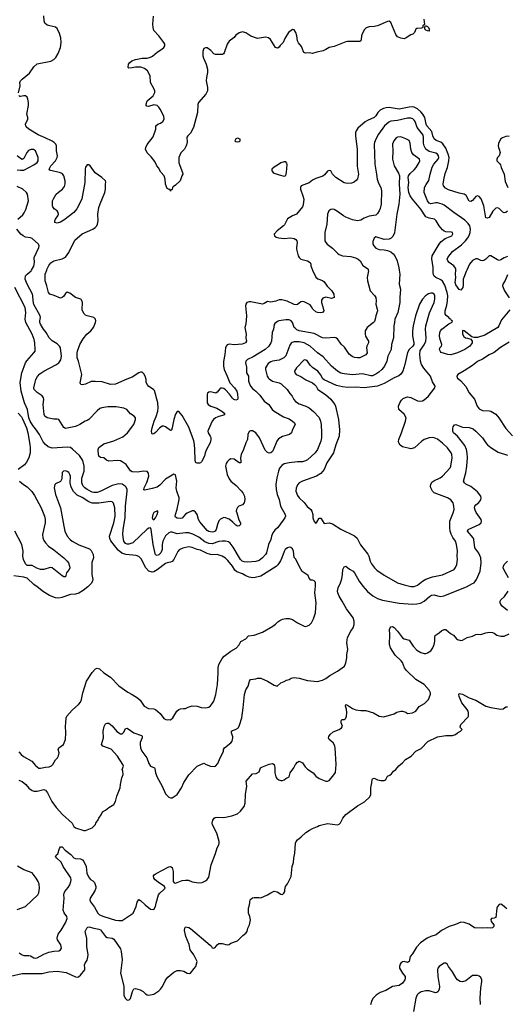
# Model space of a CAD drawing. Header units: inches. Extents: x 1678809 to 1859548, y 384609 to 522868.
# Tile 26 of 256: x 1753600 to 1759435, y 391196 to 403003. Entities that reach past the tile are written whole.
import ezdxf

# ---------------------------------------------------------------- set-up
doc = ezdxf.new("R2010")
doc.units = ezdxf.units.IN
doc.header["$MEASUREMENT"] = 0
doc.layers.add('B7359', color=7, linetype='Continuous')
doc.layers.add('B7450', color=7, linetype='Continuous')

msp = doc.modelspace()

# ---------------------------------------------------------------- linework, layer by layer
at = {"layer": 'B7359', "color": 5}
for points, elevation in [([(1758152, 400000), (1758159, 399950), (1758151, 399830), (1758168, 399770), (1758158, 399670), (1758158, 399610), (1758133, 399490), (1758100, 399410), (1758093, 399370), (1758087, 399330), (1758082, 399190), (1758060, 399110), (1758055, 399050), (1758016, 398970), (1758001, 398910), (1757976, 398850), (1757944, 398810), (1757905, 398775), (1757870, 398751), (1757830, 398733), (1757810, 398733), (1757710, 398757), (1757590, 398745), (1757490, 398755), (1757450, 398766), (1757410, 398790), (1757340, 398850), (1757239, 398959), (1757170, 399009), (1757082, 399090), (1757011, 399130), (1756950, 399141), (1756890, 399141), (1756867, 399133), (1756856, 399124), (1756841, 399099), (1756790, 398972), (1756769, 398950), (1756710, 398919), (1756631, 398909), (1756610, 398901), (1756581, 398879), (1756559, 398850), (1756549, 398830), (1756549, 398810), (1756569, 398730), (1756578, 398710), (1756590, 398696), (1756630, 398670), (1756710, 398648), (1756736, 398636), (1756806, 398570), (1756839, 398519), (1756868, 398488), (1756887, 398450), (1756906, 398426), (1756950, 398397), (1757030, 398368), (1757070, 398347), (1757124, 398304), (1757190, 398232), (1757208, 398190), (1757217, 398150), (1757221, 398050), (1757219, 397990), (1757211, 397950), (1757173, 397847), (1757142, 397810), (1757050, 397727), (1757028, 397712), (1756990, 397702), (1756930, 397701), (1756830, 397690), (1756770, 397677), (1756742, 397658), (1756716, 397624), (1756703, 397590), (1756684, 397510), (1756673, 397430), (1756676, 397370), (1756688, 397310), (1756710, 397250), (1756727, 397170), (1756782, 397070), (1756787, 397050), (1756779, 397030), (1756709, 396930), (1756692, 396910), (1756658, 396882), (1756635, 396850), (1756621, 396810), (1756612, 396770), (1756585, 396710), (1756558, 396610), (1756547, 396590), (1756510, 396550), (1756470, 396519), (1756430, 396505), (1756330, 396498), (1756290, 396502), (1756268, 396510), (1756246, 396530), (1756158, 396678), (1756124, 396724), (1756102, 396742), (1756070, 396750), (1756029, 396749), (1755990, 396744), (1755910, 396717), (1755870, 396720), (1755822, 396742), (1755750, 396797), (1755675, 396835), (1755630, 396849), (1755590, 396851), (1755490, 396837), (1755430, 396858), (1755410, 396857), (1755390, 396850), (1755350, 396812), (1755317, 396750), (1755309, 396710), (1755308, 396650), (1755292, 396610), (1755270, 396586), (1755250, 396576), (1755230, 396585), (1755223, 396603), (1755202, 396710), (1755177, 396890), (1755170, 396909), (1755150, 396907), (1755130, 396892), (1754956, 396730), (1754910, 396713), (1754890, 396712), (1754870, 396722), (1754851, 396750), (1754844, 396770), (1754837, 396830), (1754841, 396890), (1754865, 397030), (1754867, 397170), (1754888, 397348), (1754889, 397370), (1754878, 397398), (1754866, 397410), (1754830, 397432), (1754790, 397438), (1754710, 397416), (1754574, 397350), (1754530, 397335), (1754490, 397332), (1754470, 397338), (1754408, 397370), (1754380, 397390), (1754361, 397410), (1754344, 397450), (1754344, 397504), (1754373, 397590), (1754375, 397650), (1754356, 397716), (1754317, 397777), (1754234, 397854), (1754210, 397872), (1754170, 397875), (1753990, 397866), (1753942, 397882), (1753910, 397908), (1753882, 397942), (1753839, 398030), (1753790, 398098), (1753756, 398136), (1753724, 398190), (1753710, 398230), (1753692, 398330), (1753658, 398410), (1753618, 398550), (1753606, 398654), (1753626, 398770), (1753670, 398887), (1753687, 398913), (1753771, 399010), (1753784, 399030), (1753787, 399050), (1753781, 399130), (1753773, 399170), (1753751, 399230), (1753672, 399370), (1753665, 399410), (1753675, 399490), (1753665, 399550), (1753541, 399790)], 260), ([(1757780, 400000), (1757782, 399990), (1757780, 399970), (1757766, 399910), (1757770, 399870), (1757802, 399750), (1757856, 399697), (1757870, 399670), (1757875, 399630), (1757871, 399590), (1757888, 399530), (1757889, 399510), (1757869, 399450), (1757864, 399410), (1757855, 399385), (1757843, 399370), (1757768, 399310), (1757742, 399270), (1757742, 399230), (1757748, 399210), (1757783, 399150), (1757783, 399130), (1757762, 399090), (1757758, 399070), (1757768, 399010), (1757750, 398983), (1757679, 398950), (1757650, 398948), (1757614, 398954), (1757586, 398966), (1757550, 398992), (1757495, 399075), (1757454, 399114), (1757410, 399175), (1757390, 399187), (1757370, 399191), (1757270, 399184), (1757230, 399187), (1757130, 399238), (1756950, 399273), (1756924, 399284), (1756902, 399302), (1756893, 399313), (1756872, 399372), (1756857, 399390), (1756830, 399402), (1756790, 399404), (1756708, 399392), (1756690, 399385), (1756661, 399359), (1756653, 399347), (1756643, 399290), (1756629, 399250), (1756619, 399150), (1756611, 399129), (1756587, 399090), (1756545, 399050), (1756401, 398959), (1756333, 398930), (1756312, 398910), (1756309, 398890), (1756318, 398838), (1756321, 398770), (1756342, 398730), (1756342, 398670), (1756368, 398610), (1756390, 398582), (1756430, 398550), (1756479, 398499), (1756530, 398430), (1756589, 398389), (1756628, 398330), (1756650, 398310), (1756762, 398242), (1756830, 398217), (1756873, 398190), (1756897, 398170), (1756902, 398150), (1756871, 398090), (1756859, 398050), (1756836, 398030), (1756750, 398004), (1756704, 397976), (1756684, 397950), (1756641, 397839), (1756630, 397824), (1756610, 397810), (1756593, 397807), (1756570, 397814), (1756542, 397842), (1756477, 397990), (1756432, 398050), (1756390, 398073), (1756367, 398073), (1756350, 398065), (1756337, 398030), (1756332, 397968), (1756310, 397929), (1756283, 397850), (1756255, 397790), (1756248, 397748), (1756253, 397707), (1756250, 397689), (1756230, 397689), (1756170, 397734), (1756130, 397736), (1756110, 397724), (1756090, 397703), (1756078, 397682), (1756070, 397650), (1756088, 397550), (1756110, 397497), (1756130, 397470), (1756196, 397416), (1756255, 397355), (1756276, 397330), (1756295, 397290), (1756300, 397250), (1756290, 397208), (1756270, 397184), (1756227, 397170), (1756210, 397153), (1756198, 397130), (1756197, 397110), (1756202, 397090), (1756227, 397007), (1756247, 396970), (1756246, 396950), (1756230, 396934), (1756210, 396929), (1756190, 396940), (1756157, 396977), (1756110, 397013), (1756070, 397031), (1756048, 397032), (1756007, 397013), (1755990, 396993), (1755971, 396949), (1755956, 396890), (1755944, 396870), (1755930, 396861), (1755910, 396856), (1755870, 396866), (1755850, 396879), (1755761, 396981), (1755745, 397010), (1755730, 397070), (1755710, 397099), (1755690, 397112), (1755670, 397112), (1755610, 397087), (1755590, 397072), (1755550, 397027), (1755530, 397023), (1755490, 397026), (1755470, 397037), (1755464, 397050), (1755467, 397070), (1755487, 397133), (1755512, 397250), (1755511, 397271), (1755486, 397350), (1755478, 397390), (1755485, 397470), (1755470, 397544), (1755450, 397553), (1755350, 397493), (1755280, 397420), (1755250, 397399), (1755190, 397380), (1755100, 397360), (1755090, 397366), (1755093, 397390), (1755126, 397454), (1755150, 397530), (1755145, 397565), (1755130, 397587), (1755088, 397588), (1755010, 397578), (1754950, 397580), (1754930, 397593), (1754875, 397670), (1754830, 397703), (1754810, 397712), (1754770, 397718), (1754668, 397710), (1754642, 397722), (1754610, 397749), (1754570, 397753), (1754550, 397769), (1754541, 397830), (1754541, 397850), (1754550, 397872), (1754610, 397918), (1754730, 397954), (1754839, 398001), (1754894, 398050), (1754970, 398150), (1754990, 398210), (1754987, 398230), (1754973, 398250), (1754930, 398278), (1754883, 398330), (1754850, 398346), (1754759, 398359), (1754658, 398362), (1754587, 398350), (1754561, 398339), (1754530, 398314), (1754430, 398210), (1754410, 398197), (1754387, 398190), (1754322, 398150), (1754270, 398126), (1754150, 398102), (1754130, 398112), (1754068, 398208), (1754050, 398214), (1754010, 398213), (1753930, 398227), (1753903, 398250), (1753895, 398270), (1753883, 398390), (1753890, 398450), (1753887, 398467), (1753871, 398491), (1753810, 398532), (1753774, 398570), (1753768, 398590), (1753784, 398656), (1753794, 398690), (1753814, 398726), (1753843, 398757), (1753890, 398790), (1754035, 398865), (1754070, 398890), (1754094, 398926), (1754100, 398970), (1754088, 399068), (1754079, 399090), (1754050, 399117), (1753990, 399153), (1753954, 399190), (1753919, 399250), (1753886, 399290), (1753849, 399350), (1753841, 399370), (1753840, 399390), (1753850, 399430), (1753846, 399450), (1753770, 399588), (1753761, 399630), (1753758, 399690), (1753752, 399712), (1753689, 399830), (1753665, 399890), (1753670, 399930), (1753688, 399950), (1753737, 399990), (1753743, 400000)], 240), ([(1757113, 400000), (1757150, 399915), (1757174, 399894), (1757230, 399874), (1757250, 399859), (1757286, 399807), (1757343, 399750), (1757367, 399710), (1757370, 399670), (1757341, 399659), (1757270, 399674), (1757235, 399665), (1757221, 399639), (1757219, 399610), (1757245, 399530), (1757247, 399510), (1757230, 399493), (1757210, 399487), (1757170, 399490), (1757150, 399498), (1757116, 399530), (1757101, 399561), (1757082, 399582), (1757010, 399619), (1756990, 399624), (1756970, 399621), (1756933, 399587), (1756915, 399585), (1756890, 399588), (1756806, 399626), (1756744, 399644), (1756710, 399642), (1756671, 399629), (1756610, 399617), (1756570, 399625), (1756530, 399598), (1756510, 399593), (1756370, 399620), (1756350, 399621), (1756324, 399610), (1756310, 399590), (1756307, 399573), (1756319, 399450), (1756310, 399350), (1756300, 399310), (1756314, 399230), (1756310, 399190), (1756319, 399150), (1756308, 399130), (1756268, 399112), (1756170, 399104), (1756110, 399112), (1756090, 399106), (1756075, 399090), (1756069, 399070), (1756061, 398990), (1756045, 398905), (1756045, 398850), (1756052, 398810), (1756090, 398730), (1756118, 398650), (1756174, 398590), (1756202, 398550), (1756210, 398514), (1756214, 398466), (1756211, 398450), (1756190, 398442), (1756167, 398450), (1756150, 398463), (1756114, 398514), (1756070, 398565), (1756050, 398580), (1756030, 398586), (1756010, 398585), (1756002, 398578), (1755970, 398535), (1755954, 398526), (1755890, 398539), (1755870, 398537), (1755854, 398526), (1755848, 398510), (1755847, 398430), (1755850, 398410), (1755862, 398390), (1755891, 398370), (1755964, 398344), (1756025, 398310), (1756050, 398290), (1756059, 398270), (1756050, 398261), (1755990, 398246), (1755950, 398230), (1755925, 398210), (1755910, 398189), (1755863, 398090), (1755858, 398070), (1755862, 398050), (1755886, 398010), (1755892, 397992), (1755893, 397970), (1755883, 397930), (1755840, 397850), (1755824, 397810), (1755816, 397770), (1755780, 397700), (1755770, 397689), (1755755, 397685), (1755730, 397684), (1755718, 397690), (1755710, 397698), (1755705, 397725), (1755701, 397850), (1755696, 397910), (1755687, 397953), (1755630, 398115), (1755550, 398255), (1755510, 398304), (1755490, 398305), (1755470, 398273), (1755448, 398210), (1755430, 398108), (1755419, 398081), (1755410, 398075), (1755350, 398122), (1755330, 398130), (1755310, 398128), (1755275, 398105), (1755230, 398053), (1755210, 398037), (1755190, 398034), (1755183, 398043), (1755180, 398070), (1755188, 398110), (1755212, 398190), (1755237, 398243), (1755255, 398310), (1755260, 398350), (1755257, 398410), (1755216, 398556), (1755206, 398570), (1755150, 398603), (1755128, 398628), (1755118, 398658), (1755115, 398690), (1755104, 398730), (1755090, 398756), (1755070, 398775), (1755050, 398776), (1755030, 398770), (1754950, 398716), (1754886, 398694), (1754748, 398632), (1754690, 398630), (1754590, 398662), (1754506, 398666), (1754457, 398663), (1754390, 398634), (1754350, 398623), (1754335, 398630), (1754330, 398638), (1754327, 398650), (1754345, 398750), (1754304, 398910), (1754289, 398950), (1754290, 399010), (1754294, 399030), (1754321, 399110), (1754362, 399178), (1754406, 399230), (1754455, 399270), (1754485, 399310), (1754508, 399370), (1754512, 399392), (1754509, 399410), (1754489, 399430), (1754410, 399450), (1754390, 399461), (1754370, 399480), (1754350, 399522), (1754352, 399612), (1754343, 399643), (1754332, 399652), (1754270, 399670), (1754202, 399722), (1754170, 399737), (1754150, 399719), (1754130, 399689), (1754110, 399673), (1754090, 399665), (1754015, 399695), (1753961, 399710), (1753946, 399730), (1753926, 399810), (1753904, 399870), (1753907, 399950), (1753924, 400000)], 220), ([(1759476, 399524), (1759378, 399402), (1759346, 399330), (1759332, 399310), (1759179, 399221), (1759089, 399191), (1759050, 399191), (1759021, 399201), (1758930, 399272), (1758910, 399274), (1758911, 399230), (1758924, 399204), (1758947, 399187), (1758970, 399186), (1759011, 399171), (1759025, 399150), (1759024, 399130), (1758996, 399090), (1758937, 399050), (1758850, 399007), (1758770, 398986), (1758735, 398990), (1758654, 399014), (1758644, 399024), (1758634, 399050), (1758639, 399070), (1758658, 399090), (1758661, 399110), (1758640, 399170), (1758632, 399210), (1758637, 399250), (1758645, 399270), (1758661, 399290), (1758745, 399355), (1758785, 399375), (1758789, 399390), (1758776, 399396), (1758769, 399410), (1758756, 399416), (1758747, 399430), (1758714, 399454), (1758702, 399470), (1758700, 399510), (1758721, 399579), (1758731, 399630), (1758732, 399690), (1758726, 399730), (1758698, 399818), (1758670, 399868), (1758650, 399885), (1758590, 399913), (1758569, 399929), (1758562, 399942), (1758557, 399970), (1758558, 400000)], 260), ([(1758962, 400000), (1758955, 399985), (1758918, 399890), (1758918, 399818), (1758913, 399790), (1758890, 399761), (1758870, 399766), (1758830, 399822), (1758823, 399850), (1758831, 399910), (1758827, 399950), (1758829, 400000)], 240), ([(1759450, 399943), (1759423, 399877), (1759392, 399830), (1759390, 399810), (1759413, 399750), (1759470, 399668)], 260), ([(1759470, 399135), (1759366, 399074), (1759289, 399011), (1759230, 398983), (1759150, 398934), (1759090, 398905), (1759030, 398858), (1758929, 398791), (1758855, 398750), (1758841, 398730), (1758844, 398710), (1758890, 398673), (1758950, 398603), (1758990, 398530), (1759054, 398454), (1759085, 398370), (1759110, 398337), (1759150, 398315), (1759230, 398312), (1759250, 398307), (1759310, 398272), (1759346, 398230), (1759430, 398101), (1759510, 398012)], 280), ([(1753583, 398283), (1753620, 398240), (1753635, 398215), (1753680, 398110), (1753696, 398050), (1753723, 397910), (1753726, 397870), (1753724, 397810), (1753710, 397750), (1753683, 397697), (1753656, 397664), (1753583, 397610)], 260), ([(1753590, 393882), (1753630, 393868), (1753672, 393832), (1753710, 393786), (1753750, 393760), (1753770, 393753), (1753810, 393753), (1753890, 393772), (1753910, 393763), (1753933, 393733), (1753987, 393627), (1754038, 393558), (1754113, 393473), (1754228, 393370), (1754248, 393330), (1754270, 393311), (1754370, 393279), (1754390, 393281), (1754469, 393311), (1754509, 393351), (1754515, 393370), (1754542, 393410), (1754549, 393430), (1754579, 393470), (1754594, 393506), (1754630, 393525), (1754670, 393558), (1754730, 393592), (1754749, 393630), (1754765, 393690), (1754805, 393790), (1754809, 393830), (1754827, 393913), (1754841, 393950), (1754839, 393990), (1754829, 394010), (1754845, 394050), (1754837, 394070), (1754773, 394170), (1754696, 394256), (1754599, 394290), (1754581, 394310), (1754604, 394390), (1754603, 394470), (1754613, 394527), (1754630, 394558), (1754650, 394566), (1754670, 394566), (1754710, 394535), (1754766, 394466), (1754810, 394441), (1754830, 394441), (1754835, 394445), (1754850, 394461), (1754870, 394503), (1754890, 394508), (1754970, 394453), (1755059, 394419), (1755070, 394410), (1755068, 394390), (1755044, 394336), (1755043, 394310), (1755050, 394270), (1755066, 394230), (1755123, 394150), (1755150, 394085), (1755170, 394050), (1755217, 394030), (1755222, 394022), (1755229, 393970), (1755250, 393918), (1755308, 393810), (1755350, 393719), (1755390, 393679), (1755410, 393671), (1755430, 393671), (1755490, 393711), (1755540, 393790), (1755570, 393855), (1755630, 393946), (1755730, 394051), (1755810, 394087), (1755838, 394070), (1755889, 394051), (1755933, 394047), (1755950, 394051), (1755978, 394082), (1756003, 394150), (1756037, 394210), (1756045, 394230), (1756045, 394250), (1756057, 394270), (1756132, 394330), (1756147, 394350), (1756157, 394390), (1756156, 394404), (1756140, 394450), (1756140, 394470), (1756150, 394479), (1756188, 394492), (1756214, 394506), (1756224, 394516), (1756237, 394543), (1756262, 394630), (1756281, 394750), (1756296, 394910), (1756313, 394967), (1756338, 395010), (1756357, 395070), (1756369, 395090), (1756430, 395099), (1756453, 395107), (1756490, 395105), (1756570, 395070), (1756650, 395023), (1756689, 395011), (1756730, 395051), (1756770, 395065), (1756798, 395082), (1756830, 395091), (1756854, 395106), (1756886, 395114), (1756950, 395105), (1757050, 395080), (1757170, 395068), (1757230, 395084), (1757270, 395104), (1757321, 395139), (1757412, 395190), (1757493, 395250), (1757509, 395290), (1757521, 395350), (1757523, 395390), (1757536, 395450), (1757524, 395530), (1757530, 395594), (1757569, 395670), (1757598, 395710), (1757609, 395750), (1757609, 395790), (1757598, 395830), (1757517, 395937), (1757468, 396030), (1757430, 396090), (1757414, 396130), (1757412, 396150), (1757417, 396190), (1757446, 396250), (1757463, 396297), (1757472, 396350), (1757476, 396410), (1757490, 396443), (1757510, 396448), (1757554, 396414), (1757597, 396390), (1757614, 396370), (1757670, 396270), (1757713, 396210), (1757770, 396147), (1757834, 396094), (1757890, 396064), (1757950, 396041), (1758152, 396008), (1758310, 395994), (1758363, 395997), (1758407, 396007), (1758450, 396030), (1758514, 396086), (1758539, 396102), (1758570, 396105), (1758610, 396093), (1758648, 396088), (1758686, 396094), (1758958, 396202), (1759030, 396244), (1759050, 396251), (1759059, 396261), (1759078, 396290), (1759120, 396390), (1759134, 396490), (1759129, 396549), (1759105, 396605), (1759058, 396670), (1759044, 396770), (1759037, 396790), (1758970, 396870), (1758979, 396890), (1759109, 396950), (1759133, 396970), (1759137, 396990), (1759132, 397010), (1759072, 397092), (1759060, 397120), (1759054, 397150), (1759059, 397170), (1759070, 397186), (1759105, 397215), (1759130, 397244), (1759135, 397270), (1759130, 397290), (1759090, 397342), (1759010, 397404), (1758950, 397432), (1758932, 397450), (1758923, 397470), (1758950, 397570), (1758960, 397650), (1758970, 397750), (1758966, 397806), (1758959, 397850), (1758936, 397897), (1758850, 398010), (1758801, 398050), (1758795, 398070), (1758795, 398105), (1758799, 398121), (1758815, 398145), (1758830, 398147), (1758910, 398118), (1758990, 398114), (1759037, 398097), (1759070, 398070), (1759149, 397989), (1759188, 397930), (1759210, 397905), (1759250, 397873), (1759338, 397818), (1759450, 397781)], 260), ([(1753590, 394224), (1753616, 394190), (1753646, 394166), (1753745, 394110), (1753790, 394058), (1753830, 394029), (1753850, 394026), (1753910, 394040), (1753955, 394045), (1753983, 394057), (1753999, 394070), (1754030, 394126), (1754054, 394150), (1754066, 394174), (1754072, 394210), (1754063, 394250), (1754069, 394270), (1754124, 394310), (1754149, 394370), (1754152, 394450), (1754148, 394530), (1754155, 394570), (1754158, 394630), (1754164, 394650), (1754230, 394725), (1754306, 394790), (1754330, 394819), (1754341, 394850), (1754356, 394930), (1754403, 395070), (1754470, 395173), (1754510, 395218), (1754530, 395227), (1754557, 395217), (1754610, 395171), (1754690, 395117), (1754790, 395016), (1754898, 394938), (1754950, 394913), (1755013, 394873), (1755044, 394844), (1755093, 394773), (1755145, 394745), (1755210, 394741), (1755230, 394731), (1755284, 394684), (1755330, 394624), (1755354, 394610), (1755373, 394607), (1755390, 394611), (1755410, 394606), (1755437, 394630), (1755485, 394710), (1755509, 394730), (1755530, 394739), (1755565, 394745), (1755590, 394745), (1755620, 394760), (1755670, 394775), (1755730, 394771), (1755776, 394756), (1755830, 394751), (1755870, 394759), (1755890, 394775), (1755914, 394806), (1755927, 394830), (1755951, 394910), (1755971, 395029), (1755981, 395170), (1755979, 395230), (1755990, 395270), (1756030, 395343), (1756053, 395370), (1756130, 395432), (1756195, 395465), (1756232, 395508), (1756253, 395547), (1756310, 395577), (1756345, 395615), (1756410, 395624), (1756510, 395660), (1756634, 395730), (1756667, 395753), (1756696, 395784), (1756720, 395800), (1756750, 395814), (1756790, 395824), (1756830, 395824), (1756870, 395811), (1756930, 395771), (1757010, 395730), (1757030, 395728), (1757070, 395741), (1757099, 395770), (1757122, 395818), (1757146, 395890), (1757153, 395953), (1757154, 396010), (1757141, 396130), (1757149, 396209), (1757149, 396250), (1757143, 396263), (1757130, 396275), (1757110, 396282), (1757090, 396282), (1757070, 396308), (1757058, 396338), (1756987, 396387), (1756950, 396450), (1756912, 396532), (1756892, 396552), (1756882, 396630), (1756870, 396657), (1756850, 396674), (1756830, 396677), (1756810, 396671), (1756784, 396650), (1756770, 396625), (1756745, 396550), (1756728, 396512), (1756696, 396464), (1756676, 396444), (1756490, 396330), (1756425, 396315), (1756390, 396311), (1756350, 396319), (1756310, 396334), (1756270, 396359), (1756202, 396382), (1756181, 396401), (1756150, 396451), (1756097, 396517), (1756067, 396547), (1756030, 396570), (1755970, 396589), (1755910, 396586), (1755890, 396589), (1755850, 396603), (1755770, 396643), (1755730, 396651), (1755670, 396675), (1755630, 396680), (1755555, 396665), (1755513, 396647), (1755496, 396624), (1755450, 396530), (1755430, 396505), (1755410, 396496), (1755370, 396491), (1755350, 396483), (1755250, 396406), (1755210, 396382), (1755190, 396380), (1755150, 396392), (1755112, 396430), (1755056, 396536), (1755030, 396566), (1754997, 396577), (1754872, 396588), (1754824, 396604), (1754780, 396640), (1754693, 396753), (1754681, 396781), (1754679, 396810), (1754731, 396970), (1754744, 397050), (1754741, 397150), (1754727, 397207), (1754710, 397222), (1754690, 397226), (1754550, 397205), (1754470, 397206), (1754430, 397221), (1754350, 397274), (1754290, 397301), (1754246, 397346), (1754217, 397397), (1754204, 397450), (1754208, 397528), (1754202, 397550), (1754190, 397572), (1754170, 397587), (1754150, 397594), (1754126, 397590), (1754110, 397574), (1754104, 397496), (1754090, 397464), (1754030, 397437), (1754023, 397430), (1754015, 397390), (1754020, 397350), (1754028, 397308), (1754091, 397150), (1754129, 396929), (1754143, 396870), (1754170, 396810), (1754204, 396770), (1754230, 396749), (1754310, 396707), (1754437, 396657), (1754458, 396638), (1754483, 396590), (1754486, 396550), (1754466, 396494), (1754464, 396470), (1754467, 396350), (1754478, 396290), (1754475, 396270), (1754459, 396241), (1754419, 396201), (1754363, 396157), (1754310, 396125), (1754270, 396115), (1754209, 396111), (1754106, 396074), (1754070, 396068), (1754030, 396071), (1753957, 396097), (1753884, 396144), (1753810, 396203), (1753769, 396230), (1753690, 396305), (1753650, 396319), (1753530, 396334)], 280), ([(1753597, 397470), (1753645, 397430), (1753690, 397400), (1753744, 397344), (1753777, 397297), (1753859, 397150), (1753898, 397050), (1753905, 397010), (1753905, 396970), (1753872, 396830), (1753877, 396790), (1753890, 396759), (1753910, 396730), (1753947, 396690), (1754010, 396646), (1754130, 396550), (1754170, 396510), (1754184, 396490), (1754198, 396450), (1754200, 396430), (1754193, 396410), (1754172, 396388), (1754162, 396370), (1754150, 396322), (1754130, 396323), (1754110, 396333), (1753990, 396431), (1753966, 396434), (1753890, 396412), (1753850, 396410), (1753804, 396424), (1753750, 396456), (1753690, 396458), (1753670, 396476), (1753645, 396530), (1753639, 396570), (1753640, 396630), (1753624, 396710), (1753541, 396870)], 260), ([(1759461, 396310), (1759405, 396410), (1759399, 396430), (1759400, 396450), (1759410, 396470), (1759450, 396510)], 240), ([(1759450, 395920), (1759387, 395970), (1759370, 395990), (1759361, 396010), (1759360, 396030), (1759370, 396047), (1759412, 396088), (1759459, 396150)], 240), ([(1753595, 391815), (1753629, 391789), (1753650, 391782), (1753710, 391782), (1753730, 391776), (1753770, 391753), (1753790, 391750), (1753810, 391754), (1753890, 391797), (1753950, 391821), (1754010, 391833), (1754070, 391836), (1754090, 391850), (1754100, 391870), (1754094, 391910), (1754054, 391970), (1754050, 391990), (1754052, 392010), (1754062, 392038), (1754096, 392084), (1754150, 392174), (1754170, 392225), (1754165, 392250), (1754134, 392294), (1754123, 392323), (1754133, 392470), (1754131, 392510), (1754133, 392530), (1754141, 392550), (1754182, 392598), (1754201, 392630), (1754215, 392670), (1754217, 392690), (1754212, 392712), (1754121, 392850), (1754099, 392899), (1754045, 392950), (1754029, 392970), (1754036, 392984), (1754058, 393002), (1754076, 393064), (1754090, 393084), (1754110, 393084), (1754145, 393045), (1754212, 392992), (1754250, 392954), (1754270, 392945), (1754330, 392942), (1754355, 392930), (1754370, 392909), (1754398, 392850), (1754406, 392770), (1754424, 392724), (1754450, 392691), (1754477, 392677), (1754497, 392657), (1754514, 392610), (1754513, 392590), (1754502, 392558), (1754447, 392470), (1754443, 392450), (1754450, 392425), (1754499, 392359), (1754539, 392290), (1754559, 392270), (1754610, 392247), (1754750, 392205), (1754790, 392201), (1754830, 392203), (1754962, 392290), (1754997, 392370), (1755010, 392422), (1755030, 392451), (1755050, 392441), (1755103, 392390), (1755170, 392336), (1755210, 392331), (1755229, 392370), (1755235, 392410), (1755266, 392510), (1755279, 392530), (1755330, 392572), (1755343, 392590), (1755335, 392610), (1755260, 392660), (1755223, 392690), (1755207, 392710), (1755204, 392736), (1755212, 392750), (1755235, 392765), (1755390, 392843), (1755410, 392850), (1755430, 392837), (1755439, 392790), (1755442, 392670), (1755453, 392653), (1755470, 392650), (1755550, 392679), (1755590, 392686), (1755623, 392683), (1755670, 392663), (1755750, 392651), (1755790, 392656), (1755830, 392676), (1755850, 392691), (1755870, 392722), (1755895, 392870), (1755950, 393003), (1755968, 393072), (1755987, 393110), (1755992, 393130), (1755991, 393150), (1755963, 393250), (1755912, 393350), (1755907, 393370), (1755917, 393403), (1755932, 393428), (1755945, 393435), (1755970, 393439), (1756050, 393437), (1756143, 393457), (1756210, 393481), (1756247, 393513), (1756290, 393570), (1756304, 393610), (1756307, 393713), (1756322, 393810), (1756314, 393870), (1756390, 393961), (1756435, 393965), (1756470, 393985), (1756489, 394030), (1756510, 394045), (1756590, 394076), (1756630, 394082), (1756650, 394072), (1756655, 394055), (1756661, 394030), (1756659, 393970), (1756670, 393922), (1756683, 393903), (1756706, 393886), (1756730, 393878), (1756750, 393878), (1756773, 393887), (1756790, 393902), (1756830, 393922), (1756845, 393970), (1756889, 394031), (1756906, 394070), (1756930, 394101), (1756950, 394110), (1756990, 394090), (1757023, 394043), (1757050, 394016), (1757121, 393970), (1757150, 393931), (1757190, 393905), (1757270, 393871), (1757290, 393871), (1757310, 393878), (1757355, 393930), (1757386, 393974), (1757396, 394070), (1757383, 394270), (1757377, 394297), (1757359, 394330), (1757313, 394370), (1757305, 394390), (1757309, 394409), (1757323, 394430), (1757358, 394462), (1757430, 394493), (1757458, 394510), (1757472, 394530), (1757455, 394570), (1757453, 394590), (1757457, 394603), (1757467, 394613), (1757490, 394613), (1757501, 394619), (1757510, 394627), (1757520, 394650), (1757521, 394690), (1757517, 394737), (1757508, 394770), (1757510, 394791), (1757530, 394784), (1757590, 394744), (1757630, 394728), (1757690, 394719), (1757750, 394721), (1757842, 394690), (1757910, 394651), (1757965, 394645), (1758090, 394679), (1758122, 394698), (1758170, 394712), (1758190, 394711), (1758230, 394698), (1758250, 394682), (1758312, 394692), (1758350, 394711), (1758390, 394767), (1758456, 394804), (1758501, 394850), (1758512, 394870), (1758526, 394914), (1758526, 394930), (1758510, 394964), (1758450, 395030), (1758350, 395090), (1758239, 395199), (1758216, 395230), (1758190, 395294), (1758174, 395314), (1758104, 395384), (1758048, 395470), (1758033, 395510), (1758039, 395630), (1758036, 395690), (1758041, 395710), (1758050, 395723), (1758070, 395728), (1758090, 395714), (1758130, 395670), (1758190, 395590), (1758210, 395578), (1758270, 395564), (1758319, 395490), (1758363, 395443), (1758410, 395415), (1758450, 395404), (1758470, 395403), (1758490, 395409), (1758530, 395436), (1758554, 395470), (1758570, 395510), (1758577, 395550), (1758577, 395603), (1758583, 395617), (1758592, 395628), (1758629, 395650), (1758661, 395679), (1758690, 395691), (1758710, 395690), (1758764, 395644), (1758803, 395623), (1758839, 395579), (1758850, 395571), (1758890, 395559), (1758910, 395563), (1758965, 395595), (1759028, 395610), (1759070, 395631), (1759090, 395634), (1759130, 395631), (1759190, 395651), (1759230, 395659), (1759270, 395655), (1759290, 395647), (1759323, 395623), (1759370, 395611), (1759410, 395611), (1759470, 395637)], 240), ([(1753490, 391535), (1753630, 391565), (1753870, 391567), (1753950, 391585), (1754050, 391595), (1754156, 391576), (1754270, 391525), (1754297, 391523), (1754310, 391528), (1754330, 391546), (1754380, 391610), (1754383, 391630), (1754378, 391670), (1754385, 391690), (1754410, 391727), (1754419, 391761), (1754422, 391790), (1754405, 391890), (1754404, 391984), (1754386, 392070), (1754404, 392110), (1754417, 392123), (1754430, 392125), (1754488, 392108), (1754550, 392099), (1754568, 392090), (1754630, 392009), (1754650, 391997), (1754710, 391991), (1754730, 391977), (1754810, 391860), (1754819, 391830), (1754829, 391730), (1754811, 391570), (1754848, 391412), (1754850, 391305), (1754864, 391270), (1754890, 391247), (1754912, 391248), (1754930, 391267), (1754954, 391350), (1754970, 391381), (1754990, 391387), (1755045, 391370), (1755081, 391350), (1755110, 391323), (1755130, 391311), (1755150, 391307), (1755210, 391318), (1755270, 391358), (1755290, 391378), (1755313, 391410), (1755344, 391476), (1755360, 391500), (1755378, 391522), (1755450, 391583), (1755490, 391602), (1755530, 391602), (1755570, 391593), (1755610, 391571), (1755635, 391565), (1755650, 391571), (1755694, 391626), (1755712, 391650), (1755728, 391710), (1755689, 391790), (1755646, 391850), (1755634, 391914), (1755591, 392010), (1755578, 392082), (1755581, 392110), (1755590, 392125), (1755630, 392117), (1755650, 392104), (1755886, 391906), (1755897, 391897), (1755910, 391874), (1755930, 391871), (1755943, 391877), (1755969, 391911), (1755990, 391926), (1756030, 391927), (1756090, 391911), (1756110, 391915), (1756132, 391928), (1756210, 391958), (1756277, 392023), (1756313, 392050), (1756326, 392070), (1756335, 392110), (1756356, 392150), (1756367, 392210), (1756361, 392250), (1756344, 392290), (1756342, 392350), (1756354, 392390), (1756364, 392450), (1756370, 392458), (1756390, 392471), (1756410, 392476), (1756470, 392476), (1756490, 392471), (1756570, 392507), (1756610, 392533), (1756650, 392551), (1756686, 392546), (1756730, 392518), (1756750, 392512), (1756768, 392530), (1756778, 392550), (1756778, 392570), (1756789, 392610), (1756810, 392642), (1756854, 392730), (1756868, 392850), (1756884, 392897), (1756887, 392950), (1756900, 393010), (1756909, 393130), (1756917, 393150), (1756933, 393170), (1756976, 393204), (1757030, 393258), (1757077, 393283), (1757110, 393306), (1757172, 393328), (1757190, 393339), (1757290, 393364), (1757410, 393350), (1757430, 393356), (1757448, 393372), (1757473, 393430), (1757510, 393473), (1757650, 393576), (1757736, 393624), (1757799, 393682), (1757810, 393710), (1757812, 393790), (1757824, 393850), (1757825, 393890), (1757830, 393901), (1757850, 393907), (1757890, 393887), (1757930, 393878), (1757970, 393878), (1757978, 393882), (1757989, 393891), (1758009, 393930), (1758038, 393942), (1758060, 393960), (1758082, 393990), (1758109, 394011), (1758146, 394054), (1758190, 394091), (1758227, 394133), (1758295, 394170), (1758350, 394231), (1758416, 394264), (1758493, 394347), (1758610, 394403), (1758710, 394421), (1758790, 394418), (1758826, 394430), (1758850, 394452), (1758886, 394470), (1758906, 394490), (1758886, 394510), (1758882, 394522), (1758888, 394550), (1758978, 394642), (1758982, 394650), (1758981, 394690), (1758977, 394710), (1758965, 394730), (1758903, 394810), (1758870, 394888), (1758865, 394910), (1758870, 394922), (1758910, 394914), (1758991, 394870), (1759070, 394843), (1759190, 394773), (1759250, 394754), (1759370, 394735), (1759399, 394741), (1759430, 394762), (1759450, 394762)], 220), ([(1753570, 392332), (1753670, 392368), (1753817, 392510), (1753829, 392531), (1753839, 392590), (1753835, 392635), (1753821, 392670), (1753798, 392710), (1753751, 392771), (1753650, 392808), (1753573, 392853)], 260), ([(1759440, 392340), (1759390, 392384), (1759370, 392395), (1759350, 392392), (1759331, 392370), (1759322, 392350), (1759310, 392238), (1759291, 392229), (1759256, 392224), (1759248, 392212), (1759255, 392190), (1759285, 392150), (1759287, 392130), (1759270, 392113), (1759250, 392110), (1759205, 392115), (1759151, 392109), (1759054, 392114), (1758990, 392157), (1758930, 392178), (1758890, 392181), (1758826, 392154), (1758750, 392130), (1758658, 392082), (1758595, 392030), (1758531, 392010), (1758486, 391990), (1758408, 391932), (1758359, 391881), (1758310, 391803), (1758282, 391770), (1758270, 391709), (1758250, 391697), (1758210, 391709), (1758190, 391705), (1758170, 391690), (1758163, 391677), (1758153, 391650), (1758155, 391630), (1758189, 391569), (1758223, 391530), (1758224, 391510), (1758218, 391490), (1758192, 391450), (1758150, 391420), (1758070, 391408), (1757990, 391362), (1757924, 391336), (1757875, 391305), (1757836, 391264), (1757817, 391230), (1757805, 391190)], 220), ([(1759126, 391194), (1759120, 391270), (1759129, 391391), (1759140, 391470), (1759140, 391490), (1759130, 391516), (1759110, 391534), (1759090, 391542), (1759030, 391540), (1758950, 391478), (1758910, 391466), (1758883, 391470), (1758850, 391490), (1758834, 391510), (1758790, 391584), (1758741, 391650), (1758730, 391675), (1758709, 391689), (1758690, 391689), (1758670, 391679), (1758630, 391650), (1758615, 391630), (1758608, 391610), (1758613, 391530), (1758633, 391410), (1758628, 391372), (1758614, 391346), (1758603, 391337), (1758587, 391333), (1758510, 391356), (1758470, 391357), (1758416, 391344), (1758379, 391321), (1758368, 391310), (1758352, 391270), (1758322, 391110)], 240)]:
    msp.add_lwpolyline(points, dxfattribs=dict(at, elevation=elevation))
for points, elevation in [([(1758530, 399725), (1758503, 399717), (1758466, 399690), (1758430, 399650), (1758396, 399590), (1758348, 399452), (1758317, 399330), (1758310, 399270), (1758311, 399212), (1758328, 399130), (1758327, 399110), (1758316, 399090), (1758271, 399049), (1758250, 399013), (1758218, 398870), (1758193, 398790), (1758170, 398754), (1758146, 398734), (1758090, 398707), (1757970, 398639), (1757890, 398610), (1757730, 398590), (1757630, 398597), (1757532, 398592), (1757470, 398601), (1757398, 398618), (1757250, 398684), (1757237, 398697), (1757208, 398750), (1757174, 398790), (1757110, 398833), (1757082, 398862), (1757050, 398908), (1757030, 398921), (1757010, 398923), (1756920, 398830), (1756896, 398790), (1756898, 398770), (1756915, 398750), (1756970, 398726), (1757030, 398684), (1757110, 398650), (1757136, 398630), (1757154, 398610), (1757176, 398570), (1757266, 398510), (1757330, 398452), (1757363, 398410), (1757378, 398390), (1757387, 398367), (1757421, 398210), (1757436, 398084), (1757432, 398010), (1757390, 397903), (1757362, 397810), (1757285, 397690), (1757250, 397610), (1757210, 397563), (1757159, 397530), (1756990, 397470), (1756950, 397450), (1756930, 397427), (1756914, 397386), (1756912, 397350), (1756930, 397299), (1756951, 397271), (1757012, 397212), (1757047, 397167), (1757090, 397130), (1757104, 397110), (1757116, 397070), (1757114, 397030), (1757130, 396986), (1757150, 396962), (1757163, 396977), (1757190, 397025), (1757210, 397025), (1757250, 396961), (1757310, 396969), (1757350, 396956), (1757450, 396892), (1757615, 396815), (1757647, 396787), (1757687, 396707), (1757774, 396594), (1757787, 396570), (1757804, 396510), (1757819, 396479), (1757854, 396430), (1757881, 396401), (1757970, 396342), (1758132, 396252), (1758210, 396226), (1758290, 396208), (1758330, 396206), (1758370, 396221), (1758429, 396271), (1758470, 396294), (1758550, 396324), (1758670, 396347), (1758809, 396410), (1758827, 396433), (1758841, 396470), (1758848, 396530), (1758844, 396570), (1758848, 396632), (1758839, 396710), (1758824, 396750), (1758794, 396794), (1758774, 396834), (1758763, 396870), (1758757, 396910), (1758759, 396990), (1758799, 397090), (1758808, 397130), (1758806, 397170), (1758797, 397210), (1758770, 397245), (1758730, 397270), (1758571, 397331), (1758549, 397350), (1758530, 397390), (1758527, 397410), (1758530, 397430), (1758544, 397456), (1758566, 397474), (1758642, 397510), (1758670, 397530), (1758761, 397630), (1758770, 397651), (1758786, 397750), (1758781, 397790), (1758772, 397810), (1758730, 397867), (1758670, 397924), (1758610, 397972), (1758570, 397990), (1758550, 397993), (1758510, 397990), (1758451, 397969), (1758422, 397950), (1758333, 397870), (1758290, 397856), (1758190, 397880), (1758162, 397902), (1758147, 397927), (1758144, 397944), (1758146, 397970), (1758179, 398050), (1758228, 398190), (1758233, 398230), (1758211, 398271), (1758145, 398330), (1758142, 398370), (1758157, 398410), (1758179, 398441), (1758200, 398460), (1758226, 398474), (1758250, 398479), (1758290, 398472), (1758370, 398432), (1758390, 398427), (1758430, 398432), (1758450, 398443), (1758497, 398483), (1758577, 398590), (1758581, 398610), (1758550, 398661), (1758525, 398730), (1758446, 398826), (1758418, 398870), (1758405, 398910), (1758397, 398990), (1758403, 399037), (1758450, 399103), (1758470, 399150), (1758473, 399190), (1758466, 399290), (1758471, 399330), (1758513, 399487), (1758569, 399610), (1758579, 399650), (1758580, 399690), (1758571, 399710), (1758550, 399723)], 280), ([(1755254, 397114), (1755210, 397092), (1755196, 397070), (1755189, 397029), (1755195, 397015), (1755210, 397007), (1755230, 397031), (1755249, 397070), (1755257, 397097), (1755258, 397110)], 260)]:
    msp.add_lwpolyline(points, close=True, dxfattribs=dict(at, elevation=elevation))
at = {"layer": 'B7450', "color": 5}
for points, elevation in [([(1753587, 402127), (1753605, 402210), (1753604, 402250), (1753611, 402270), (1753629, 402290), (1753717, 402363), (1753770, 402439), (1753810, 402472), (1753975, 402505), (1754010, 402526), (1754035, 402550), (1754062, 402598), (1754089, 402670), (1754097, 402730), (1754094, 402786), (1754079, 402839), (1754050, 402899), (1754030, 402913), (1753930, 402938), (1753903, 402963), (1753894, 402990), (1753891, 403050)], 220), ([(1758445, 403010), (1758454, 402946), (1758434, 402930), (1758434, 402910), (1758417, 402903), (1758364, 402896), (1758352, 402888), (1758334, 402850), (1758314, 402830), (1758290, 402822), (1758235, 402785), (1758210, 402775), (1758170, 402780), (1758130, 402796), (1758110, 402824), (1758050, 402969), (1758030, 402984), (1758010, 402981), (1757890, 402928), (1757850, 402920), (1757790, 402919), (1757756, 402904), (1757736, 402884), (1757706, 402833), (1757699, 402810), (1757695, 402765), (1757690, 402750), (1757678, 402742), (1757530, 402742), (1757510, 402738), (1757370, 402680), (1757310, 402670), (1757270, 402644), (1757238, 402630), (1757165, 402615), (1757110, 402597), (1757070, 402607), (1757030, 402603), (1757008, 402608), (1756980, 402680), (1756945, 402725), (1756932, 402750), (1756924, 402810), (1756910, 402849), (1756890, 402882), (1756870, 402884), (1756823, 402850), (1756781, 402779), (1756759, 402730), (1756725, 402695), (1756710, 402674), (1756690, 402661), (1756667, 402670), (1756606, 402766), (1756585, 402785), (1756546, 402794), (1756450, 402776), (1756370, 402806), (1756310, 402846), (1756270, 402858), (1756230, 402847), (1756190, 402816), (1756170, 402789), (1756110, 402745), (1756089, 402711), (1756054, 402606), (1756045, 402595), (1756033, 402587), (1755950, 402585), (1755930, 402592), (1755892, 402632), (1755850, 402664), (1755830, 402667), (1755810, 402659), (1755798, 402622), (1755795, 402570), (1755803, 402543), (1755837, 402470), (1755853, 402410), (1755852, 402370), (1755839, 402310), (1755837, 402270), (1755851, 402190), (1755851, 402149), (1755832, 402110), (1755745, 402010), (1755735, 401985), (1755732, 401890), (1755684, 401710), (1755650, 401643), (1755615, 401610), (1755606, 401594), (1755607, 401530), (1755596, 401490), (1755576, 401450), (1755533, 401407), (1755509, 401350), (1755507, 401287), (1755553, 401170), (1755556, 401150), (1755545, 401130), (1755525, 401070), (1755470, 401018), (1755440, 401000), (1755432, 400990), (1755430, 400966), (1755418, 400962), (1755410, 400946), (1755406, 400966), (1755394, 400966), (1755370, 400978), (1755349, 401030), (1755345, 401090), (1755334, 401130), (1755293, 401173), (1755265, 401225), (1755246, 401250), (1755222, 401302), (1755177, 401357), (1755130, 401406), (1755110, 401450), (1755111, 401470), (1755130, 401506), (1755201, 401599), (1755233, 401690), (1755234, 401730), (1755255, 401750), (1755290, 401762), (1755318, 401782), (1755332, 401810), (1755327, 401847), (1755286, 401930), (1755270, 401955), (1755250, 401976), (1755210, 401982), (1755144, 401964), (1755126, 401966), (1755117, 401977), (1755115, 401990), (1755128, 402030), (1755200, 402090), (1755221, 402130), (1755221, 402150), (1755213, 402170), (1755169, 402249), (1755163, 402330), (1755131, 402391), (1755098, 402418), (1755052, 402432), (1754987, 402433), (1754950, 402424), (1754910, 402421), (1754899, 402430), (1754904, 402470), (1754919, 402490), (1754945, 402510), (1754990, 402527), (1755070, 402540), (1755130, 402543), (1755167, 402553), (1755194, 402566), (1755250, 402615), (1755306, 402650), (1755329, 402670), (1755341, 402690), (1755340, 402710), (1755330, 402729), (1755270, 402810), (1755210, 402875), (1755200, 402910), (1755198, 402950), (1755206, 403046)], 180), ([(1753924, 400000), (1753930, 400017), (1753950, 400056), (1753972, 400088), (1754009, 400110), (1754110, 400134), (1754150, 400157), (1754190, 400212), (1754262, 400358), (1754350, 400437), (1754476, 400490), (1754506, 400510), (1754524, 400530), (1754534, 400550), (1754542, 400590), (1754537, 400670), (1754551, 400750), (1754565, 400795), (1754621, 400930), (1754630, 400970), (1754629, 401030), (1754634, 401054), (1754629, 401070), (1754584, 401110), (1754506, 401166), (1754445, 401250), (1754430, 401262), (1754410, 401261), (1754390, 401236), (1754384, 401210), (1754381, 401050), (1754344, 400856), (1754334, 400826), (1754286, 400734), (1754248, 400690), (1754130, 400598), (1754090, 400576), (1754050, 400562), (1754022, 400570), (1754021, 400590), (1754029, 400610), (1754057, 400650), (1754065, 400670), (1754062, 400690), (1754051, 400711), (1754015, 400735), (1753997, 400757), (1753992, 400770), (1753995, 400830), (1754004, 400856), (1754039, 400910), (1754065, 400935), (1754114, 400970), (1754138, 401002), (1754147, 401033), (1754147, 401070), (1754128, 401130), (1754113, 401153), (1754088, 401168), (1753974, 401193), (1753960, 401200), (1753954, 401210), (1753974, 401250), (1754028, 401312), (1754050, 401350), (1754052, 401370), (1754041, 401430), (1754040, 401490), (1754032, 401512), (1754012, 401532), (1753990, 401547), (1753907, 401587), (1753821, 401621), (1753709, 401690), (1753678, 401718), (1753672, 401730), (1753671, 401750), (1753696, 401810), (1753699, 401830), (1753686, 401870), (1753704, 401976), (1753705, 402010), (1753698, 402050), (1753690, 402073), (1753670, 402090), (1753650, 402090), (1753610, 402080), (1753602, 402082), (1753590, 402095)], 220), ([(1759450, 400707), (1759430, 400690), (1759410, 400687), (1759395, 400695), (1759350, 400739), (1759330, 400745), (1759310, 400741), (1759272, 400708), (1759230, 400630), (1759210, 400621), (1759188, 400628), (1759164, 400770), (1759134, 400854), (1759110, 400884), (1759090, 400891), (1759070, 400884), (1759030, 400836), (1759010, 400822), (1758990, 400827), (1758953, 400893), (1758943, 400903), (1758930, 400910), (1758870, 400921), (1758743, 400963), (1758704, 400984), (1758682, 401010), (1758676, 401030), (1758684, 401084), (1758702, 401158), (1758729, 401231), (1758746, 401310), (1758748, 401350), (1758739, 401390), (1758710, 401464), (1758675, 401515), (1758650, 401534), (1758593, 401553), (1758570, 401573), (1758555, 401610), (1758544, 401664), (1758484, 401730), (1758475, 401750), (1758458, 401830), (1758435, 401870), (1758410, 401900), (1758370, 401935), (1758330, 401954), (1758310, 401958), (1758270, 401956), (1758150, 401930), (1758031, 401949), (1757993, 401947), (1757961, 401939), (1757923, 401917), (1757894, 401890), (1757870, 401850), (1757850, 401831), (1757770, 401795), (1757742, 401778), (1757656, 401704), (1757633, 401670), (1757627, 401650), (1757625, 401610), (1757646, 401446), (1757648, 401248), (1757664, 401150), (1757650, 401095), (1757640, 401080), (1757610, 401053), (1757577, 401043), (1757530, 401037), (1757490, 401045), (1757390, 401109), (1757352, 401150), (1757330, 401189), (1757310, 401196), (1757290, 401187), (1757257, 401143), (1757235, 401125), (1757150, 401099), (1757110, 401077), (1757070, 401047), (1756976, 401010), (1756968, 400992), (1756968, 400970), (1756996, 400890), (1757006, 400850), (1756998, 400782), (1756990, 400758), (1756919, 400670), (1756870, 400650), (1756810, 400613), (1756777, 400543), (1756765, 400530), (1756687, 400473), (1756653, 400430), (1756655, 400410), (1756677, 400397), (1756707, 400387), (1756770, 400380), (1756846, 400386), (1756890, 400378), (1756910, 400367), (1756922, 400350), (1756926, 400330), (1756918, 400270), (1756919, 400250), (1756940, 400170), (1756950, 400150), (1756970, 400133), (1757051, 400110), (1757085, 400090), (1757093, 400070), (1757093, 400050), (1757099, 400030), (1757113, 400000)], 220), ([(1758829, 400000), (1758830, 400010), (1758824, 400024), (1758804, 400050), (1758748, 400090), (1758732, 400110), (1758726, 400130), (1758734, 400150), (1758790, 400223), (1758896, 400304), (1758945, 400350), (1758974, 400386), (1758990, 400415), (1759001, 400450), (1759005, 400490), (1758998, 400530), (1758979, 400559), (1758938, 400598), (1758806, 400690), (1758690, 400779), (1758667, 400790), (1758610, 400807), (1758590, 400807), (1758530, 400795), (1758510, 400803), (1758490, 400830), (1758452, 400930), (1758456, 400990), (1758473, 401027), (1758507, 401073), (1758523, 401150), (1758547, 401233), (1758567, 401270), (1758616, 401330), (1758624, 401350), (1758622, 401370), (1758610, 401390), (1758590, 401404), (1758510, 401423), (1758471, 401451), (1758451, 401490), (1758442, 401522), (1758443, 401590), (1758438, 401618), (1758432, 401632), (1758365, 401710), (1758341, 401781), (1758330, 401800), (1758313, 401813), (1758290, 401821), (1758250, 401824), (1758130, 401796), (1758052, 401788), (1758025, 401775), (1757976, 401730), (1757902, 401630), (1757869, 401570), (1757854, 401530), (1757851, 401510), (1757858, 401270), (1757880, 401150), (1757886, 401090), (1757903, 401043), (1757931, 400990), (1757940, 400950), (1757935, 400790), (1757923, 400737), (1757910, 400710), (1757890, 400677), (1757870, 400658), (1757790, 400646), (1757730, 400623), (1757690, 400598), (1757650, 400592), (1757590, 400603), (1757510, 400636), (1757483, 400650), (1757410, 400704), (1757370, 400726), (1757350, 400729), (1757330, 400726), (1757307, 400710), (1757290, 400670), (1757283, 400550), (1757261, 400450), (1757258, 400370), (1757260, 400350), (1757270, 400330), (1757288, 400310), (1757350, 400262), (1757410, 400204), (1757430, 400187), (1757470, 400173), (1757570, 400163), (1757627, 400147), (1757657, 400130), (1757682, 400110), (1757714, 400054), (1757770, 400020), (1757778, 400010), (1757780, 400000)], 240), ([(1758558, 400000), (1758559, 400030), (1758543, 400137), (1758548, 400170), (1758557, 400190), (1758629, 400310), (1758650, 400338), (1758701, 400379), (1758780, 400410), (1758794, 400434), (1758789, 400450), (1758776, 400456), (1758710, 400461), (1758690, 400468), (1758670, 400482), (1758630, 400530), (1758593, 400593), (1758574, 400610), (1758510, 400621), (1758470, 400639), (1758410, 400730), (1758309, 400849), (1758281, 400890), (1758266, 400930), (1758258, 400990), (1758267, 401050), (1758260, 401110), (1758263, 401130), (1758281, 401159), (1758330, 401202), (1758354, 401230), (1758392, 401290), (1758399, 401310), (1758396, 401330), (1758324, 401384), (1758303, 401410), (1758290, 401450), (1758284, 401524), (1758270, 401553), (1758230, 401576), (1758170, 401598), (1758130, 401596), (1758114, 401586), (1758086, 401550), (1758070, 401510), (1758076, 401430), (1758071, 401330), (1758090, 401250), (1758144, 401164), (1758156, 401130), (1758149, 401030), (1758158, 400910), (1758147, 400790), (1758122, 400670), (1758093, 400447), (1758076, 400404), (1758055, 400385), (1758030, 400373), (1757970, 400367), (1757870, 400398), (1757850, 400385), (1757835, 400345), (1757836, 400310), (1757846, 400290), (1757870, 400265), (1757910, 400246), (1757970, 400245), (1758010, 400237), (1758050, 400218), (1758077, 400197), (1758098, 400170), (1758128, 400110), (1758148, 400028), (1758152, 400000)], 260), ([(1759470, 401606), (1759430, 401601), (1759390, 401587), (1759367, 401570), (1759341, 401519), (1759337, 401490), (1759341, 401470), (1759351, 401450), (1759361, 401410), (1759351, 401370), (1759331, 401349), (1759321, 401330), (1759321, 401310), (1759356, 401276), (1759364, 401264), (1759374, 401230), (1759409, 401150), (1759422, 401062), (1759454, 400990)], 220), ([(1753570, 401204), (1753610, 401197), (1753650, 401200), (1753770, 401263), (1753810, 401290), (1753821, 401310), (1753823, 401330), (1753820, 401350), (1753791, 401430), (1753767, 401447), (1753734, 401446), (1753707, 401433), (1753684, 401410), (1753650, 401338), (1753630, 401328), (1753610, 401338), (1753570, 401369)], 240), ([(1753580, 400610), (1753638, 400662), (1753655, 400685), (1753674, 400726), (1753704, 400830), (1753692, 400910), (1753683, 400930), (1753638, 400970), (1753570, 401003)], 240), ([(1753743, 400000), (1753770, 400048), (1753777, 400090), (1753774, 400150), (1753830, 400270), (1753832, 400290), (1753826, 400310), (1753750, 400379), (1753729, 400389), (1753670, 400397), (1753640, 400410), (1753613, 400430), (1753567, 400490)], 240), ([(1759450, 400164), (1759411, 400149), (1759370, 400122), (1759350, 400116), (1759330, 400123), (1759250, 400172), (1759229, 400171), (1759190, 400131), (1759166, 400114), (1759150, 400111), (1759130, 400115), (1759090, 400135), (1759070, 400136), (1759030, 400114), (1758995, 400070), (1758962, 400000)], 240)]:
    msp.add_lwpolyline(points, dxfattribs=dict(at, elevation=elevation))
for points, elevation in [([(1758510, 402866), (1758490, 402868), (1758470, 402878), (1758458, 402890), (1758458, 402910), (1758466, 402934), (1758490, 402922), (1758502, 402910), (1758511, 402889)], 180), ([(1756210, 401581), (1756190, 401573), (1756178, 401550), (1756190, 401541), (1756210, 401537), (1756230, 401544), (1756242, 401550), (1756242, 401570)], 220), ([(1756770, 401299), (1756730, 401287), (1756690, 401257), (1756650, 401236), (1756625, 401210), (1756624, 401190), (1756638, 401170), (1756650, 401163), (1756710, 401141), (1756770, 401128), (1756790, 401136), (1756801, 401170), (1756807, 401267), (1756803, 401283), (1756790, 401299)], 220)]:
    msp.add_lwpolyline(points, close=True, dxfattribs=dict(at, elevation=elevation))

doc.saveas('drawing.dxf')
